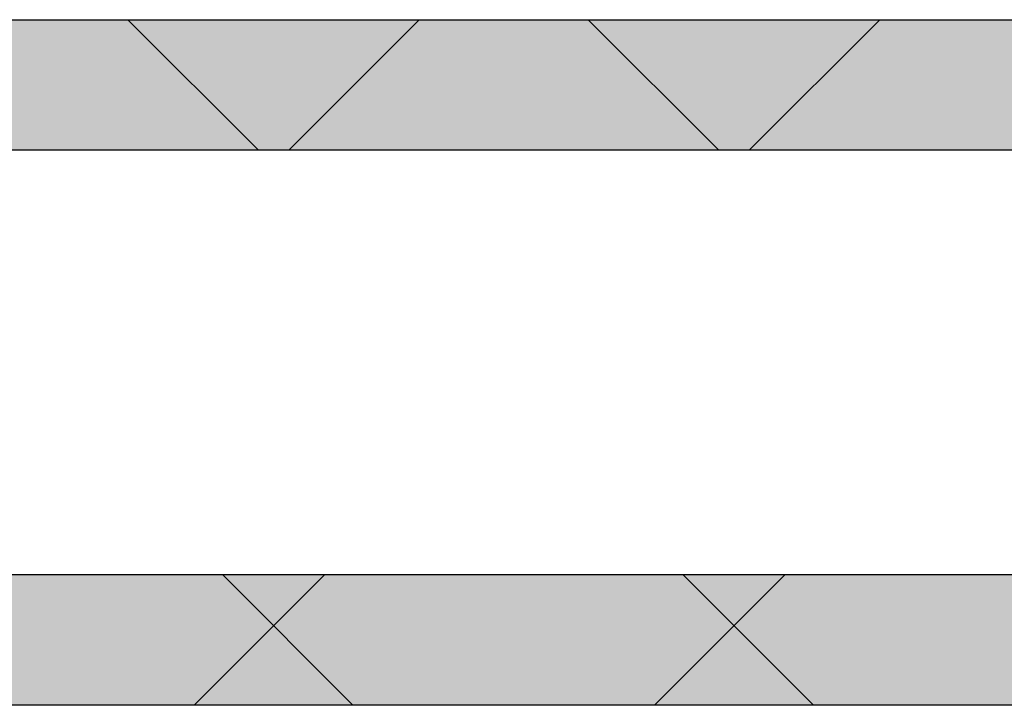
# Model space of a CAD drawing. Header units: millimetres. Extents: x 0 to 40100, y 0 to 29075.
# Tile 60 of 119: x 8653 to 8805, y 25776 to 25882. Entities that reach past the tile are written whole.
import ezdxf

# ---------------------------------------------------------------- set-up
doc = ezdxf.new("R2010")
doc.units = ezdxf.units.MM
doc.header["$MEASUREMENT"] = 0
doc.linetypes.add('AUSGEZOGEN', pattern=[0, 0])
doc.layers.get('0').update_dxf_attribs({"linetype": 'CONTINUOUS'})
for name, color, linetype, true_color in [('ibmp_KT_Grundriss', 6, 'AUSGEZOGEN', 0xff00ff), ('ibmp_KT_Grundriss_Grundfläche', 7, 'AUSGEZOGEN', 0xffc6ff), ('ibmp_KT_Grundriss_Schraffur', 6, 'AUSGEZOGEN', 0xff00ff)]:
    doc.layers.add(name, color=color, linetype=linetype, true_color=true_color)
doc.styles.get("Standard").update_dxf_attribs({"font": 'TXT.SHX'})

# ---------------------------------------------------------------- blocks, each defined once
blk = doc.blocks.new('_SWS_COLOR_BLOCK_11')
at = {"layer": 'ibmp_KT_Grundriss_Grundfläche', "color": 0, "true_color": 0xfefefe}
for points in [[(8507.33, 25861.5), (8487.33, 25881.5), (9395, 25881.5)], [(8507.33, 25861.5), (9395, 25881.5), (9395, 25861.5)]]:
    blk.add_solid(points, dxfattribs=at)
at = {"color": 0, "true_color": 0x000000}
blk.add_attdef('', (0, 0), '', height=1, dxfattribs=at)
blk = doc.blocks.new('_SWS_COLOR_BLOCK_84')
at = {"layer": 'ibmp_KT_Grundriss_Grundfläche', "color": 0, "true_color": 0xfefefe}
for points in [[(8583.33, 25776.17), (8563.33, 25796.17), (9395, 25796.17)], [(8583.33, 25776.17), (9395, 25796.17), (9395, 25776.17)]]:
    blk.add_solid(points, dxfattribs=at)
at = {"color": 0, "true_color": 0x000000}
blk.add_attdef('', (0, 0), '', height=1, dxfattribs=at)

msp = doc.modelspace()

# ---------------------------------------------------------------- linework, layer by layer
at = {"layer": 'ibmp_KT_Grundriss', "color": 0, "linetype": 'AUSGEZOGEN', "true_color": 0x000000}
for p, q in [((8487.24, 25881.48), (9395.1, 25881.48)), ((8507.24, 25861.48), (9395.1, 25861.48)), ((8563.24, 25796.26), (9395.1, 25796.26)), ((8583.24, 25776.26), (9395.1, 25776.26))]:
    msp.add_line(p, q, dxfattribs=at)
at = {"layer": 'ibmp_KT_Grundriss_Schraffur', "color": 0, "linetype": 'AUSGEZOGEN', "true_color": 0x000000}
for p, q in [((8670, 25881.48), (8690, 25861.48)), ((8714.75, 25881.48), (8694.75, 25861.48)), ((8760.71, 25861.48), (8740.71, 25881.48)), ((8765.46, 25861.48), (8785.46, 25881.48)), ((8700.23, 25796.26), (8680.23, 25776.26)), ((8704.52, 25776.26), (8684.52, 25796.26)), ((8750.94, 25776.26), (8770.94, 25796.26)), ((8755.23, 25796.26), (8775.23, 25776.26))]:
    msp.add_line(p, q, dxfattribs=at)

# ---------------------------------------------------------------- block references
at = {"layer": 'ibmp_KT_Grundriss_Grundfläche', "color": 0, "true_color": 0x000000}
for name in ['_SWS_COLOR_BLOCK_11', '_SWS_COLOR_BLOCK_84']:
    msp.add_blockref(name, (0, 0), dxfattribs=at)

doc.saveas('drawing.dxf')
